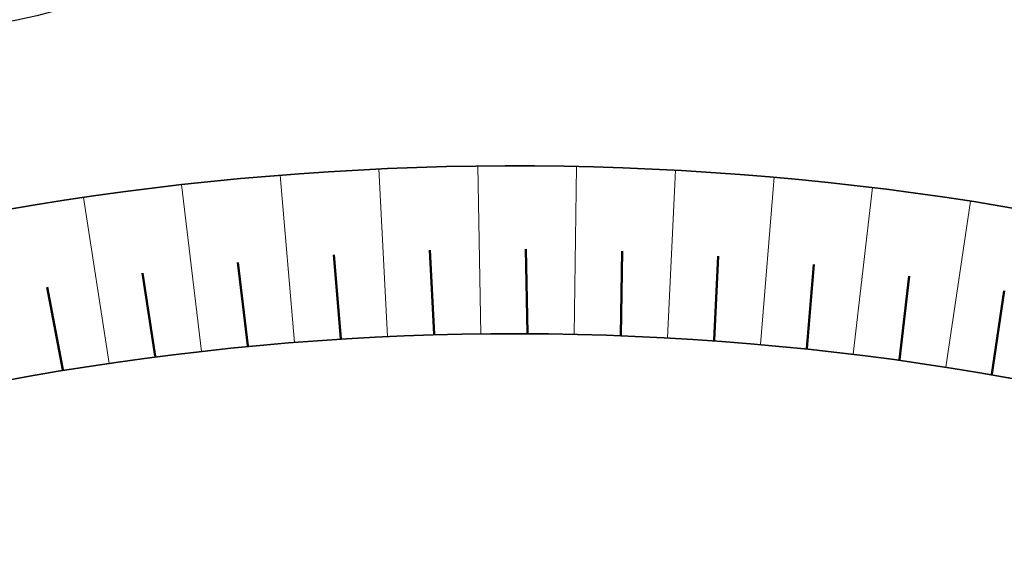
# Model space of a CAD drawing. Header units: metres. Extents: x 103182 to 107392, y 427230 to 428724.
# Tile 16 of 42: x 104658 to 104680, y 428190 to 428202. Entities that reach past the tile are written whole.
import ezdxf

# ---------------------------------------------------------------- set-up
doc = ezdxf.new("R2010")
doc.units = ezdxf.units.M
for name, color, linetype, lineweight in [('N-CO-FC-DAMWAND_STAAL-G', 140, 'Continuous', 25), ('N-WE-GW-TALUDARCERING_KORT-G', 96, 'Continuous', 50), ('N-WE-GW-TALUDARCERING_LANG-G', 96, 'Continuous', 18), ('N-WE-GW-WATERGANG-G', 96, 'Continuous', 35)]:
    doc.layers.add(name, color=color, linetype=linetype, lineweight=lineweight)

# ---------------------------------------------------------------- blocks, each defined once
blk = doc.blocks.new('Perenlaantje+Akenwijk')
at = {"layer": 'N-CO-FC-DAMWAND_STAAL-G', "color": 251}
blk.add_lwpolyline([(104694.431, 428196.575, 0.016166), (104690.094, 428198.883, -0.267261), (104683.392, 428208.853, 0.848009), (104667.56, 428210.356, -0.294768), (104657.904, 428201.561, 0.005586), (104656.42, 428201.296), (104636.373, 428223.918)], format="xyb", dxfattribs=at)
at = {"layer": 'N-WE-GW-TALUDARCERING_KORT-G', "color": 251}
for p, q in [((104665.285, 428194.822), (104665.131, 428196.615)), ((104667.283, 428194.913), (104667.189, 428196.711)), ((104669.283, 428194.937), (104669.249, 428196.737)), ((104671.283, 428194.895), (104671.31, 428196.695)), ((104673.281, 428194.785), (104673.367, 428196.583)), ((104663.29, 428194.664), (104663.077, 428196.451)), ((104675.273, 428194.609), (104675.42, 428196.404)), ((104661.302, 428194.44), (104661.029, 428196.219)), ((104677.259, 428194.367), (104677.465, 428196.155)), ((104659.323, 428194.149), (104658.991, 428195.918)), ((104679.236, 428194.058), (104679.501, 428195.839))]:
    blk.add_line(p, q, dxfattribs=at)
at = {"layer": 'N-WE-GW-TALUDARCERING_LANG-G', "color": 251}
for p, q in [((104668.283, 428194.918), (104668.216, 428198.518)), ((104670.283, 428194.909), (104670.336, 428198.509)), ((104664.288, 428194.736), (104663.98, 428198.323)), ((104666.284, 428194.861), (104666.096, 428198.456)), ((104672.282, 428194.833), (104672.455, 428198.429)), ((104674.277, 428194.691), (104674.569, 428198.279)), ((104662.297, 428194.545), (104661.87, 428198.12)), ((104676.266, 428194.482), (104676.678, 428198.058)), ((104660.314, 428194.288), (104659.768, 428197.846)), ((104678.247, 428194.206), (104678.778, 428197.767))]:
    blk.add_line(p, q, dxfattribs=at)
at = {"layer": 'N-WE-GW-WATERGANG-G', "color": 251}
for points in [[(104694.605, 428193.132, 0.160845), (104654.979, 428196.952, 0.160845)], [(104692.682, 428190.043, 0.167687), (104653.726, 428192.938, 0.167687)]]:
    blk.add_lwpolyline(points, format="xyb", dxfattribs=at)

msp = doc.modelspace()

# ---------------------------------------------------------------- block references
msp.add_blockref('Perenlaantje+Akenwijk', (0, 0))

doc.saveas('drawing.dxf')
